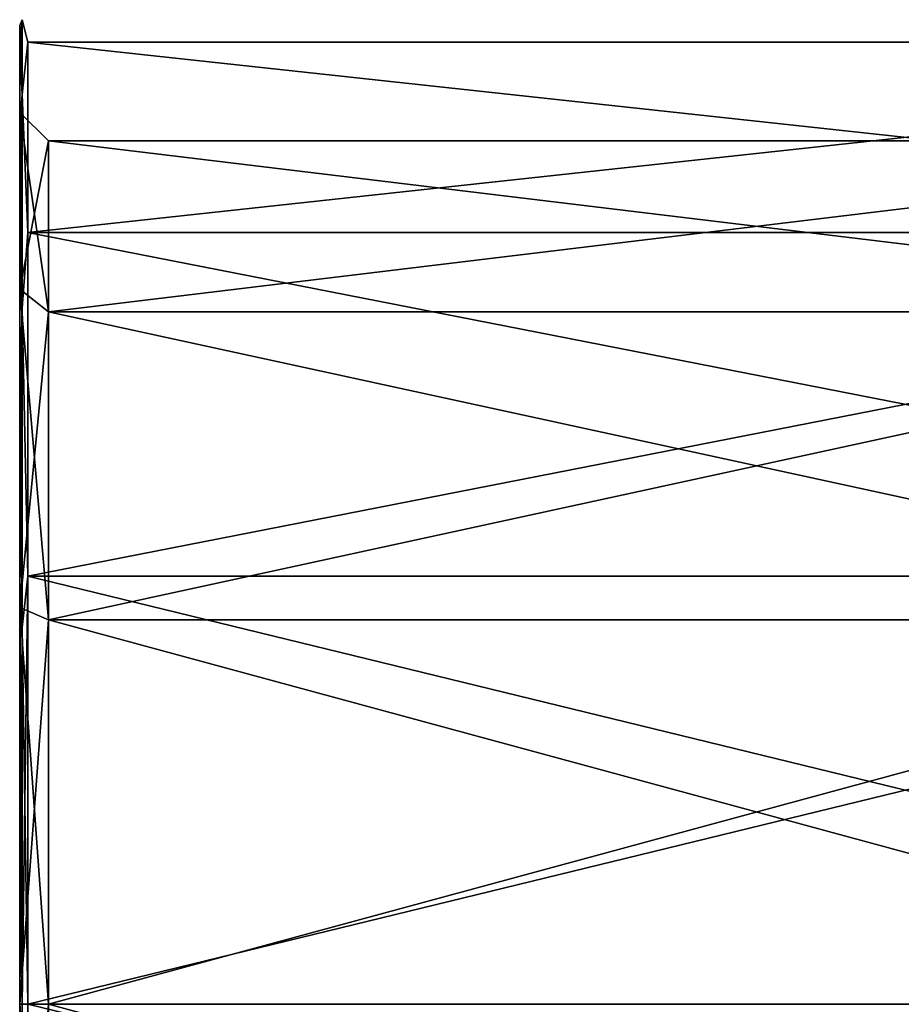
# Model space of a CAD drawing. Header units: millimetres. Extents: x -129 to 0, y -129 to 137.
# Tile 48 of 59: x -43 to -21, y 40 to 64. Entities that reach past the tile are written whole.
import ezdxf

# ---------------------------------------------------------------- set-up
doc = ezdxf.new("R2010")
doc.units = ezdxf.units.MM
doc.header["$LTSCALE"] = 65.185185
for name, color, linetype in [('83', 7, 'CONTINUOUS'), ('86', 7, 'CONTINUOUS'), ('87', 7, 'CONTINUOUS'), ('90', 7, 'CONTINUOUS'), ('92', 7, 'CONTINUOUS'), ('93', 7, 'CONTINUOUS'), ('94', 7, 'CONTINUOUS'), ('97', 7, 'CONTINUOUS'), ('98', 7, 'CONTINUOUS')]:
    doc.layers.add(name, color=color, linetype=linetype)

msp = doc.modelspace()

# ---------------------------------------------------------------- linework, layer by layer
at = {"layer": '83', "color": 7, "linetype": 'CONTINUOUS', "true_color": 0xe0f2ff}
for points in [[(-42.7, 63.7, 0), (-42.7, 63.105, -5.276), (-42.7, 63.105, 5.276), (-42.7, 63.7, 0)], [(-42.7, 63.105, -5.276), (-42.7, 61.351, -10.286), (-42.7, 63.105, 5.276), (-42.7, 63.105, -5.276)], [(-42.7, 63.105, 5.276), (-42.7, 61.351, -10.286), (-42.7, 61.595, -4.929), (-42.7, 63.105, 5.276)], [(-42.7, 61.351, 10.286), (-42.7, 63.105, 5.276), (-42.7, 61.595, 4.929), (-42.7, 61.351, 10.286)], [(-42.7, 61.595, 4.929), (-42.7, 63.105, 5.276), (-42.7, 61.595, -4.929), (-42.7, 61.595, 4.929)], [(-42.7, 61.351, -10.286), (-42.7, 58.526, -14.781), (-42.7, 61.595, -4.929), (-42.7, 61.351, -10.286)], [(-42.7, 61.595, -4.929), (-42.7, 58.526, -14.781), (-42.7, 57.317, -13.811), (-42.7, 61.595, -4.929)], [(-42.7, 57.317, 13.811), (-42.7, 61.351, 10.286), (-42.7, 61.595, 4.929), (-42.7, 57.317, 13.811)], [(-42.7, 58.526, 14.781), (-42.7, 61.351, 10.286), (-42.7, 57.317, 13.811), (-42.7, 58.526, 14.781)], [(-42.7, 58.526, -14.781), (-42.7, 54.771, -18.534), (-42.7, 57.317, -13.811), (-42.7, 58.526, -14.781)], [(-42.7, 54.771, 18.534), (-42.7, 58.526, 14.781), (-42.7, 57.317, 13.811), (-42.7, 54.771, 18.534)], [(-42.7, 54.771, -18.534), (-42.7, 50.274, -21.357), (-42.7, 57.317, -13.811), (-42.7, 54.771, -18.534)], [(-42.7, 57.317, -13.811), (-42.7, 50.274, -21.357), (-42.7, 49.61, -19.957), (-42.7, 57.317, -13.811)], [(-42.7, 49.61, 19.957), (-42.7, 54.771, 18.534), (-42.7, 57.317, 13.811), (-42.7, 49.61, 19.957)], [(-42.7, 50.274, 21.357), (-42.7, 54.771, 18.534), (-42.7, 49.61, 19.957), (-42.7, 50.274, 21.357)], [(-42.7, 50.274, -21.357), (-42.7, 40, -23.7), (-42.7, 49.61, -19.957), (-42.7, 50.274, -21.357)], [(-42.7, 40, 23.7), (-42.7, 50.274, 21.357), (-42.7, 40, 22.15), (-42.7, 40, 23.7)], [(-42.7, 40, 22.15), (-42.7, 50.274, 21.357), (-42.7, 49.61, 19.957), (-42.7, 40, 22.15)], [(-42.7, 40, -23.7), (-42.7, 40, -22.15), (-42.7, 49.61, -19.957), (-42.7, 40, -23.7)], [(-42.7, 40, -23.7), (-42.7, 29.726, -21.357), (-42.7, 40, -22.15), (-42.7, 40, -23.7)], [(-42.7, 29.726, 21.357), (-42.7, 40, 23.7), (-42.7, 30.39, 19.957), (-42.7, 29.726, 21.357)], [(-42.7, 30.39, 19.957), (-42.7, 40, 23.7), (-42.7, 40, 22.15), (-42.7, 30.39, 19.957)], [(-42.7, 40, -22.15), (-42.7, 29.726, -21.357), (-42.7, 30.39, -19.957), (-42.7, 40, -22.15)]]:
    msp.add_3dface(points, dxfattribs=at)
at = {"layer": '86', "color": 7, "linetype": 'CONTINUOUS', "true_color": 0xe0f2ff}
for points in [[(-42.7, 29.726, -21.357), (-42.7, 40, -23.7), (-42.641, 30.876, -22.027), (-42.7, 29.726, -21.357)], [(-42.7, 40, -23.7), (-42.641, 40, -23.841), (-42.641, 30.876, -22.027), (-42.7, 40, -23.7)], [(-42.7, 40, 23.7), (-42.7, 29.726, 21.357), (-42.641, 40, 23.841), (-42.7, 40, 23.7)], [(-42.7, 29.726, 21.357), (-42.641, 30.876, 22.027), (-42.641, 40, 23.841), (-42.7, 29.726, 21.357)], [(-42.5, 29.63, 21.533), (-42.5, 40, 23.9), (-42.641, 30.876, 22.027), (-42.5, 29.63, 21.533)], [(-42.641, 30.876, 22.027), (-42.5, 40, 23.9), (-42.641, 40, 23.841), (-42.641, 30.876, 22.027)], [(-42.5, 40, -23.9), (-42.5, 29.63, -21.533), (-42.641, 40, -23.841), (-42.5, 40, -23.9)], [(-42.641, 40, -23.841), (-42.5, 29.63, -21.533), (-42.641, 30.876, -22.027), (-42.641, 40, -23.841)]]:
    msp.add_3dface(points, dxfattribs=at)
at = {"layer": '87', "color": 7, "linetype": 'CONTINUOUS', "true_color": 0xe0f2ff}
for points in [[(-42.7, 63.7, 0), (-42.7, 63.105, 5.276), (-42.641, 63.841), (-42.7, 63.7, 0)], [(-42.7, 63.7, 0), (-42.641, 63.841), (-42.641, 62.027, -9.124), (-42.7, 63.7, 0)], [(-42.7, 63.105, 5.276), (-42.641, 62.027, 9.124), (-42.641, 63.841), (-42.7, 63.105, 5.276)], [(-42.7, 63.105, -5.276), (-42.7, 63.7, 0), (-42.641, 62.027, -9.124), (-42.7, 63.105, -5.276)], [(-42.5, 63.301, 5.318), (-42.5, 63.301, -5.318), (-42.641, 63.841), (-42.5, 63.301, 5.318)], [(-42.641, 63.841), (-42.5, 63.301, -5.318), (-42.641, 62.027, -9.124), (-42.641, 63.841)], [(-42.641, 62.027, 9.124), (-42.5, 63.301, 5.318), (-42.641, 63.841), (-42.641, 62.027, 9.124)], [(-42.5, 63.301, -5.318), (-42.5, 58.686, -14.901), (-42.641, 62.027, -9.124), (-42.5, 63.301, -5.318)], [(-42.5, 58.686, 14.901), (-42.5, 63.301, 5.318), (-42.641, 62.027, 9.124), (-42.5, 58.686, 14.901)], [(-42.7, 61.351, -10.286), (-42.7, 63.105, -5.276), (-42.641, 62.027, -9.124), (-42.7, 61.351, -10.286)], [(-42.7, 63.105, 5.276), (-42.7, 61.351, 10.286), (-42.641, 62.027, 9.124), (-42.7, 63.105, 5.276)], [(-42.7, 61.351, -10.286), (-42.641, 62.027, -9.124), (-42.641, 56.858, -16.858), (-42.7, 61.351, -10.286)], [(-42.7, 61.351, 10.286), (-42.7, 58.526, 14.781), (-42.641, 62.027, 9.124), (-42.7, 61.351, 10.286)], [(-42.7, 58.526, 14.781), (-42.641, 56.858, 16.858), (-42.641, 62.027, 9.124), (-42.7, 58.526, 14.781)], [(-42.641, 62.027, -9.124), (-42.5, 58.686, -14.901), (-42.641, 56.858, -16.858), (-42.641, 62.027, -9.124)], [(-42.641, 56.858, 16.858), (-42.5, 58.686, 14.901), (-42.641, 62.027, 9.124), (-42.641, 56.858, 16.858)], [(-42.7, 58.526, -14.781), (-42.7, 61.351, -10.286), (-42.641, 56.858, -16.858), (-42.7, 58.526, -14.781)], [(-42.5, 58.686, -14.901), (-42.5, 50.37, -21.533), (-42.641, 56.858, -16.858), (-42.5, 58.686, -14.901)], [(-42.5, 50.37, 21.533), (-42.5, 58.686, 14.901), (-42.641, 56.858, 16.858), (-42.5, 50.37, 21.533)], [(-42.7, 54.771, -18.534), (-42.7, 58.526, -14.781), (-42.641, 56.858, -16.858), (-42.7, 54.771, -18.534)], [(-42.7, 58.526, 14.781), (-42.7, 54.771, 18.534), (-42.641, 56.858, 16.858), (-42.7, 58.526, 14.781)], [(-42.7, 54.771, -18.534), (-42.641, 56.858, -16.858), (-42.641, 49.124, -22.027), (-42.7, 54.771, -18.534)], [(-42.7, 54.771, 18.534), (-42.7, 50.274, 21.357), (-42.641, 56.858, 16.858), (-42.7, 54.771, 18.534)], [(-42.7, 50.274, 21.357), (-42.641, 49.124, 22.027), (-42.641, 56.858, 16.858), (-42.7, 50.274, 21.357)], [(-42.641, 56.858, -16.858), (-42.5, 50.37, -21.533), (-42.641, 49.124, -22.027), (-42.641, 56.858, -16.858)], [(-42.641, 49.124, 22.027), (-42.5, 50.37, 21.533), (-42.641, 56.858, 16.858), (-42.641, 49.124, 22.027)], [(-42.7, 50.274, -21.357), (-42.7, 54.771, -18.534), (-42.641, 49.124, -22.027), (-42.7, 50.274, -21.357)], [(-42.641, 40, 23.841), (-42.5, 40, 23.9), (-42.5, 50.37, 21.533), (-42.641, 40, 23.841)], [(-42.5, 50.37, -21.533), (-42.5, 40, -23.9), (-42.641, 49.124, -22.027), (-42.5, 50.37, -21.533)], [(-42.641, 40, 23.841), (-42.5, 50.37, 21.533), (-42.641, 49.124, 22.027), (-42.641, 40, 23.841)], [(-42.7, 40, -23.7), (-42.7, 50.274, -21.357), (-42.641, 40, -23.841), (-42.7, 40, -23.7)], [(-42.641, 40, -23.841), (-42.7, 50.274, -21.357), (-42.641, 49.124, -22.027), (-42.641, 40, -23.841)], [(-42.7, 50.274, 21.357), (-42.7, 40, 23.7), (-42.641, 49.124, 22.027), (-42.7, 50.274, 21.357)], [(-42.7, 40, 23.7), (-42.641, 40, 23.841), (-42.641, 49.124, 22.027), (-42.7, 40, 23.7)], [(-42.5, 40, -23.9), (-42.641, 40, -23.841), (-42.641, 49.124, -22.027), (-42.5, 40, -23.9)]]:
    msp.add_3dface(points, dxfattribs=at)
at = {"layer": '90', "color": 7, "linetype": 'CONTINUOUS', "true_color": 0xe0f2ff}
for points in [[(-42, 60.912, -4.773), (-42, 56.77, -13.374), (-7.7, 60.912, -4.773), (-42, 60.912, -4.773)], [(-7.7, 60.912, -4.773), (-42, 56.77, -13.374), (-7.7, 56.77, -13.374), (-7.7, 60.912, -4.773)], [(-42, 60.912, 4.773), (-42, 60.912, -4.773), (-7.7, 60.912, 4.773), (-42, 60.912, 4.773)], [(-7.7, 60.912, 4.773), (-42, 60.912, -4.773), (-7.7, 60.912, -4.773), (-7.7, 60.912, 4.773)], [(-42, 56.77, 13.374), (-42, 60.912, 4.773), (-7.7, 56.77, 13.374), (-42, 56.77, 13.374)], [(-7.7, 56.77, 13.374), (-42, 60.912, 4.773), (-7.7, 60.912, 4.773), (-7.7, 56.77, 13.374)], [(-42, 56.77, -13.374), (-42, 49.307, -19.326), (-7.7, 56.77, -13.374), (-42, 56.77, -13.374)], [(-7.7, 56.77, -13.374), (-42, 49.307, -19.326), (-7.7, 49.307, -19.326), (-7.7, 56.77, -13.374)], [(-42, 49.307, 19.326), (-42, 56.77, 13.374), (-7.7, 49.307, 19.326), (-42, 49.307, 19.326)], [(-7.7, 49.307, 19.326), (-42, 56.77, 13.374), (-7.7, 56.77, 13.374), (-7.7, 49.307, 19.326)], [(-42, 49.307, -19.326), (-42, 40, -21.45), (-7.7, 49.307, -19.326), (-42, 49.307, -19.326)], [(-7.7, 49.307, -19.326), (-42, 40, -21.45), (-7.7, 40, -21.45), (-7.7, 49.307, -19.326)], [(-42, 40, 21.45), (-42, 49.307, 19.326), (-7.7, 40, 21.45), (-42, 40, 21.45)], [(-7.7, 40, 21.45), (-42, 49.307, 19.326), (-7.7, 49.307, 19.326), (-7.7, 40, 21.45)]]:
    msp.add_3dface(points, dxfattribs=at)
at = {"layer": '92', "color": 7, "linetype": 'CONTINUOUS', "true_color": 0xe0f2ff}
for points in [[(-7.7, 40, -21.45), (-42, 40, -21.45), (-42, 30.693, -19.326), (-7.7, 40, -21.45)], [(-42, 40, 21.45), (-7.7, 40, 21.45), (-7.7, 30.693, 19.326), (-42, 40, 21.45)], [(-42, 30.693, 19.326), (-42, 40, 21.45), (-7.7, 30.693, 19.326), (-42, 30.693, 19.326)], [(-7.7, 40, -21.45), (-42, 30.693, -19.326), (-7.7, 30.693, -19.326), (-7.7, 40, -21.45)]]:
    msp.add_3dface(points, dxfattribs=at)
at = {"layer": '93', "color": 7, "linetype": 'CONTINUOUS', "true_color": 0xe0f2ff}
for points in [[(-42.7, 40, -22.15), (-42.7, 30.39, -19.957), (-42, 40, -21.45), (-42.7, 40, -22.15)], [(-42, 40, -21.45), (-42.7, 30.39, -19.957), (-42, 30.693, -19.326), (-42, 40, -21.45)], [(-42.7, 30.39, 19.957), (-42.7, 40, 22.15), (-42, 30.693, 19.326), (-42.7, 30.39, 19.957)], [(-42.7, 40, 22.15), (-42, 40, 21.45), (-42, 30.693, 19.326), (-42.7, 40, 22.15)]]:
    msp.add_3dface(points, dxfattribs=at)
at = {"layer": '94', "color": 7, "linetype": 'CONTINUOUS', "true_color": 0xe0f2ff}
for points in [[(-42.7, 57.317, 13.811), (-42.7, 61.595, 4.929), (-42, 56.77, 13.374), (-42.7, 57.317, 13.811)], [(-42.7, 61.595, 4.929), (-42.7, 61.595, -4.929), (-42, 60.912, 4.773), (-42.7, 61.595, 4.929)], [(-42.7, 61.595, 4.929), (-42, 60.912, 4.773), (-42, 56.77, 13.374), (-42.7, 61.595, 4.929)], [(-42.7, 61.595, -4.929), (-42.7, 57.317, -13.811), (-42, 60.912, -4.773), (-42.7, 61.595, -4.929)], [(-42.7, 61.595, -4.929), (-42, 60.912, -4.773), (-42, 60.912, 4.773), (-42.7, 61.595, -4.929)], [(-42.7, 57.317, -13.811), (-42, 56.77, -13.374), (-42, 60.912, -4.773), (-42.7, 57.317, -13.811)], [(-42.7, 49.61, 19.957), (-42.7, 57.317, 13.811), (-42, 49.307, 19.326), (-42.7, 49.61, 19.957)], [(-42.7, 57.317, 13.811), (-42, 56.77, 13.374), (-42, 49.307, 19.326), (-42.7, 57.317, 13.811)], [(-42.7, 57.317, -13.811), (-42.7, 49.61, -19.957), (-42, 56.77, -13.374), (-42.7, 57.317, -13.811)], [(-42.7, 49.61, -19.957), (-42, 49.307, -19.326), (-42, 56.77, -13.374), (-42.7, 49.61, -19.957)], [(-42.7, 49.61, -19.957), (-42.7, 40, -22.15), (-42, 49.307, -19.326), (-42.7, 49.61, -19.957)], [(-42.7, 40, 22.15), (-42.7, 49.61, 19.957), (-42, 40, 21.45), (-42.7, 40, 22.15)], [(-42.7, 49.61, 19.957), (-42, 49.307, 19.326), (-42, 40, 21.45), (-42.7, 49.61, 19.957)], [(-42.7, 40, -22.15), (-42, 40, -21.45), (-42, 49.307, -19.326), (-42.7, 40, -22.15)]]:
    msp.add_3dface(points, dxfattribs=at)
at = {"layer": '97', "color": 7, "linetype": 'CONTINUOUS', "true_color": 0xe0f2ff}
for points in [[(-42.5, 58.686, -14.901), (-42.5, 63.301, -5.318), (0, 58.686, -14.901), (-42.5, 58.686, -14.901)], [(-42.5, 63.301, -5.318), (-42.5, 63.301, 5.318), (0, 63.301, -5.318), (-42.5, 63.301, -5.318)], [(0, 58.686, -14.901), (-42.5, 63.301, -5.318), (0, 63.301, -5.318), (0, 58.686, -14.901)], [(-42.5, 63.301, 5.318), (-42.5, 58.686, 14.901), (0, 63.301, 5.318), (-42.5, 63.301, 5.318)], [(0, 63.301, -5.318), (-42.5, 63.301, 5.318), (0, 63.301, 5.318), (0, 63.301, -5.318)], [(0, 63.301, 5.318), (-42.5, 58.686, 14.901), (0, 58.686, 14.901), (0, 63.301, 5.318)], [(-42.5, 50.37, -21.533), (-42.5, 58.686, -14.901), (0, 50.37, -21.533), (-42.5, 50.37, -21.533)], [(0, 50.37, -21.533), (-42.5, 58.686, -14.901), (0, 58.686, -14.901), (0, 50.37, -21.533)], [(-42.5, 58.686, 14.901), (-42.5, 50.37, 21.533), (0, 58.686, 14.901), (-42.5, 58.686, 14.901)], [(0, 58.686, 14.901), (-42.5, 50.37, 21.533), (0, 50.37, 21.533), (0, 58.686, 14.901)], [(-42.5, 50.37, 21.533), (-42.5, 40, 23.9), (0, 50.37, 21.533), (-42.5, 50.37, 21.533)], [(-42.5, 40, 23.9), (0, 40, 23.9), (0, 50.37, 21.533), (-42.5, 40, 23.9)], [(-42.5, 40, -23.9), (-42.5, 50.37, -21.533), (0, 40, -23.9), (-42.5, 40, -23.9)], [(0, 40, -23.9), (-42.5, 50.37, -21.533), (0, 50.37, -21.533), (0, 40, -23.9)]]:
    msp.add_3dface(points, dxfattribs=at)
at = {"layer": '98', "color": 7, "linetype": 'CONTINUOUS', "true_color": 0xe0f2ff}
for points in [[(-42.5, 40, 23.9), (-42.5, 29.63, 21.533), (0, 40, 23.9), (-42.5, 40, 23.9)], [(0, 40, 23.9), (-42.5, 29.63, 21.533), (0, 29.63, 21.533), (0, 40, 23.9)], [(-42.5, 29.63, -21.533), (-42.5, 40, -23.9), (0, 29.63, -21.533), (-42.5, 29.63, -21.533)], [(-42.5, 40, -23.9), (0, 40, -23.9), (0, 29.63, -21.533), (-42.5, 40, -23.9)]]:
    msp.add_3dface(points, dxfattribs=at)

doc.saveas('drawing.dxf')
